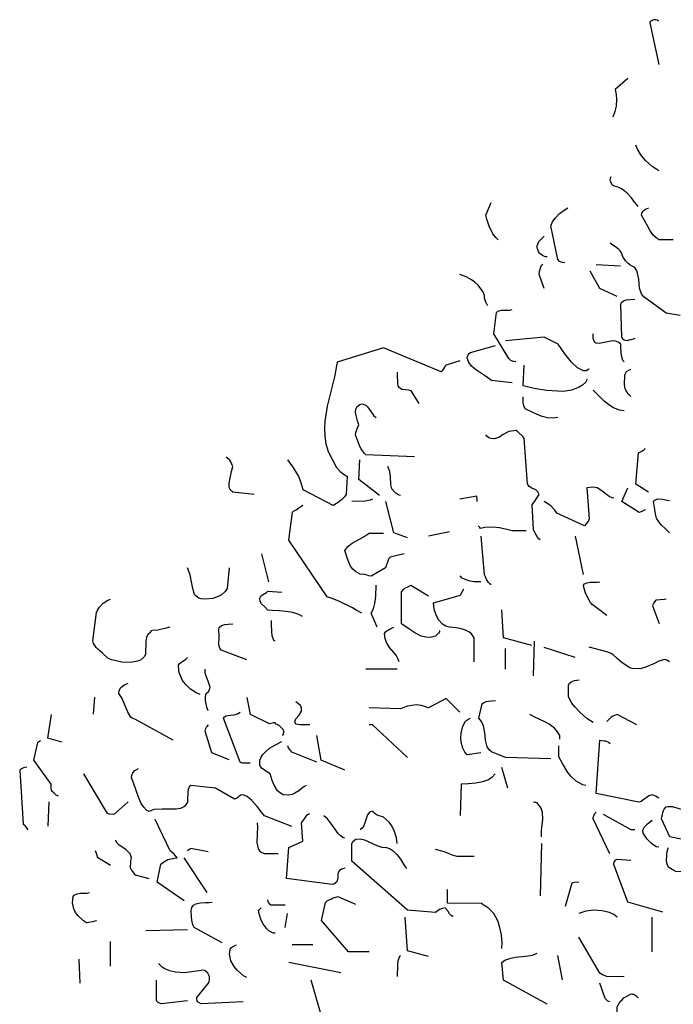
# Model space of a CAD drawing. Header units: metres. Extents: x 104013 to 108981, y 427946 to 428479.
# Tile 202 of 256: x 108753.44 to 108755.6, y 428398.77 to 428402.03. Entities that reach past the tile are written whole.
import ezdxf

# ---------------------------------------------------------------- set-up
doc = ezdxf.new("R2010")
doc.units = ezdxf.units.M
doc.layers.add('N-WE-GR-BOOM-SD', color=90, linetype='Continuous', lineweight=25)

# ---------------------------------------------------------------- blocks, each defined once
blk = doc.blocks.new('SGR-BOOM_S02_G_ZIJ-D')
at = {"flags": 128}
for points in [[(0.3502, 10.5323), (0.3536, 10.5323), (0.3569, 10.5345), (0.3625, 10.5356), (0.3636, 10.5367), (0.3714, 10.5356), (0.3747, 10.5345), (0.378, 10.5334), (0.3858, 10.5278), (0.3881, 10.5234), (0.3502, 10.351)], [(0.4792, 10.2932), (0.5315, 10.2487), (0.5271, 10.2276), (0.526, 10.2075), (0.5271, 10.1797), (0.5326, 10.1575), (0.5404, 10.1341)], [(0.3502, 9.9117), (0.3636, 9.9195), (0.378, 9.9295), (0.4058, 9.9551), (0.4248, 9.9773), (0.4392, 10.0007), (0.4459, 10.0174)], [(0.4359, 9.7638), (0.4492, 9.7805), (0.4637, 9.8005), (0.4815, 9.8194), (0.5015, 9.8361), (0.5182, 9.8439), (0.5382, 9.8495), (0.5426, 9.8528), (0.5482, 9.8617), (0.5515, 9.8728), (0.5504, 9.8817), (0.5471, 9.8884)], [(1.0142, 9.627), (1.0242, 9.6359), (1.0364, 9.6515), (1.052, 9.6826), (1.062, 9.7116), (1.0664, 9.7282), (1.0431, 9.7805)], [(0.2913, 9.627), (0.3491, 9.627), (0.3614, 9.6348), (0.3725, 9.6448), (0.3858, 9.6637), (0.3981, 9.6837), (0.4103, 9.706), (0.4225, 9.7282), (0.4214, 9.7371), (0.417, 9.7438), (0.4114, 9.7494), (0.4058, 9.7527), (0.3925, 9.7583)], [(0.7395, 9.5314), (0.7484, 9.5325), (0.7528, 9.5336), (0.7606, 9.537), (0.7684, 9.5447), (0.7973, 9.6849), (0.7906, 9.7004), (0.7795, 9.716), (0.7617, 9.7349), (0.7384, 9.7516), (0.7261, 9.7583)], [(0.2624, 9.3134), (0.3202, 9.3234), (0.4125, 9.3913), (0.4225, 9.4035), (0.4303, 9.4269), (0.4337, 9.4636), (0.4392, 9.4891), (0.4414, 9.498), (0.4492, 9.5125), (0.4559, 9.5147), (0.4615, 9.5169), (0.4703, 9.5225), (0.4792, 9.5303), (0.4881, 9.5392), (0.4926, 9.5458), (0.4959, 9.5503), (0.4993, 9.5559), (0.5048, 9.5725), (0.5104, 9.5814), (0.5159, 9.587), (0.5293, 9.597), (0.5404, 9.6048), (0.5515, 9.6126)], [(0.8118, 9.5559), (0.8195, 9.5559), (0.8229, 9.557), (0.8318, 9.5614), (0.8407, 9.5692), (0.844, 9.5714), (0.8474, 9.5781), (0.8507, 9.5859), (0.8529, 9.5926), (0.854, 9.6015), (0.8462, 9.6192), (0.8385, 9.6281), (0.8251, 9.6415)], [(0.5093, 9.518), (0.6094, 9.5225)], [(0.5226, 9.3924), (0.5949, 9.4246), (0.6338, 9.4969)], [(0.8251, 9.4246), (0.8451, 9.4847), (0.844, 9.4969), (0.8418, 9.5058), (0.8385, 9.5147), (0.834, 9.5214), (0.8296, 9.5258)], [(1.0575, 9.3546), (1.0609, 9.3579), (1.0664, 9.369), (1.0709, 9.3857), (1.0709, 9.3968), (1.0787, 9.4124), (1.0976, 9.4391), (1.1109, 9.4513), (1.1243, 9.4613), (1.1476, 9.4736), (1.1732, 9.4836)], [(0.4503, 9.2178), (0.4526, 9.2167), (0.467, 9.2133), (0.4748, 9.2111), (0.4792, 9.2089), (0.4881, 9.21), (0.4937, 9.2122), (0.4982, 9.2144), (0.5037, 9.2233), (0.5082, 9.3579), (0.5059, 9.3657), (0.497, 9.3735), (0.4848, 9.3779), (0.4703, 9.3801), (0.4503, 9.3813)], [(0.9419, 9.1221), (0.9508, 9.1233), (0.9552, 9.1244), (0.963, 9.1277), (0.9708, 9.1355), (1.032, 9.2378), (1.0219, 9.3257), (1.0164, 9.3312), (1.0008, 9.3357), (0.9663, 9.3357), (0.9563, 9.3379)], [(0.4937, 9.1221), (0.4993, 9.1277), (0.5048, 9.1488), (0.5059, 9.1633), (0.507, 9.1789), (0.5082, 9.1944), (0.5182, 9.2033), (0.5293, 9.2078), (0.5415, 9.2089), (0.576, 9.2022), (0.5971, 9.1978), (0.6116, 9.1989), (0.6149, 9.2022), (0.6194, 9.2111), (0.6216, 9.22), (0.6227, 9.2311), (0.6227, 9.2378)], [(0.6383, 9.0932), (0.6405, 9.0921), (0.6438, 9.0888), (0.6505, 9.0854), (0.6616, 9.0854), (0.6872, 9.0977), (0.7117, 9.1199), (0.7395, 9.1544), (0.7673, 9.1944), (0.8251, 9.2245), (0.9841, 9.2089)], [(0.9563, 9.0354), (1.042, 9.0443), (1.0675, 9.0632), (1.1042, 9.0877), (1.1243, 9.1043), (1.1354, 9.1188), (1.1432, 9.1366), (1.1421, 9.1444), (1.1387, 9.1511), (1.1343, 9.1566), (1.1287, 9.16), (1.0264, 9.1889)], [(1.1732, 9.1266), (1.2299, 9.1088), (1.2355, 9.1021), (1.2399, 9.0954), (1.2466, 9.0854), (1.2499, 9.0799), (1.489, 9.18), (1.6803, 9.1199), (1.6914, 9.0599), (1.7215, 8.9386), (1.7315, 8.8764), (1.7326, 8.8463), (1.7315, 8.8152), (1.727, 8.7829), (1.7181, 8.7518), (1.6836, 8.6851), (1.6681, 8.6684), (1.6503, 8.6551), (1.6447, 8.6517), (1.6392, 8.6473), (1.6436, 8.5739), (1.6503, 8.5639), (1.6625, 8.5516), (1.6759, 8.5405), (1.697, 8.5272), (1.8204, 8.5928), (1.8293, 8.6217), (1.8405, 8.6506), (1.8616, 8.6862), (1.8849, 8.7173)], [(0.4659, 8.9787), (0.4692, 8.9809), (0.4726, 8.9854), (0.477, 8.9887), (0.4826, 8.9976), (0.4859, 9.002), (0.4904, 9.012), (0.4926, 9.0265), (0.4915, 9.0676), (0.4837, 9.0821), (0.4748, 9.0877), (0.4659, 9.0921)], [(0.6483, 9.0499), (0.6494, 9.0465), (0.6516, 9.041), (0.6527, 9.0376), (0.6661, 9.0254), (0.6805, 9.0165), (0.7117, 9.0054), (0.745, 8.9998), (0.8151, 9.0031), (0.8663, 9.012), (0.9119, 9.022), (0.9074, 9.1077)], [(1.3411, 8.9498), (1.3745, 9.002), (1.3834, 9.0054), (1.3967, 9.0065), (1.4123, 9.0076), (1.4245, 9.0154), (1.4279, 9.022), (1.4301, 9.0343), (1.4312, 9.0688), (1.4312, 9.0788)], [(0.4937, 8.9197), (0.5137, 8.922), (0.5382, 8.932), (0.5538, 8.942), (0.576, 8.9598), (0.6227, 9.0054)], [(0.7684, 8.8919), (0.7862, 8.8886), (0.8107, 8.8908), (0.8329, 8.8964), (0.8562, 8.9053), (0.8974, 8.9242), (0.903, 8.9275), (0.9085, 8.9398), (0.9119, 8.9542), (0.9119, 8.9776)], [(1.36, 8.7285), (1.5613, 8.7374), (1.5691, 8.744), (1.5813, 8.7618), (1.5869, 8.7718), (1.6047, 8.8196), (1.6036, 8.8297), (1.5958, 8.8497), (1.5913, 8.8619), (1.5969, 8.8775), (1.6036, 8.9053), (1.6047, 8.9153), (1.6036, 8.9253), (1.5991, 8.9364), (1.5958, 8.9386), (1.5925, 8.942), (1.5869, 8.9453), (1.5769, 8.9487), (1.5624, 8.9431), (1.5546, 8.9364), (1.5413, 8.9164), (1.5291, 8.8986), (1.5191, 8.8919)], [(0.8407, 8.3859), (0.8462, 8.3904), (0.8518, 8.3971), (0.8574, 8.4059), (0.8607, 8.4104), (0.8685, 8.4282), (0.874, 8.5305), (0.8685, 8.5383), (0.8629, 8.5461), (0.8529, 8.5616), (0.8451, 8.5739), (0.8507, 8.585), (0.8596, 8.5928), (0.8752, 8.5995), (0.8863, 8.6061), (0.8929, 8.6172), (0.9074, 8.8052), (0.9119, 8.8119), (0.933, 8.8319), (0.9408, 8.8374), (0.9708, 8.8341), (0.9941, 8.8208), (1.0086, 8.8108), (1.0297, 8.8041), (1.0442, 8.8052), (1.0531, 8.8074), (1.062, 8.8141), (1.0653, 8.8196)], [(0.3936, 8.5828), (0.4459, 8.6161), (0.4348, 8.7462), (0.4214, 8.7529), (0.4125, 8.7585), (0.407, 8.764)], [(1.5057, 8.5694), (1.5913, 8.635), (1.5869, 8.7173)], [(2.0239, 8.5739), (2.1118, 8.5828), (2.1218, 8.5906), (2.1263, 8.6017), (2.1274, 8.6206), (2.1229, 8.6428), (2.1151, 8.674), (2.1118, 8.6895), (2.1196, 8.7084), (2.124, 8.7151), (2.1396, 8.7273)], [(1.419, 8.5694), (1.4234, 8.5705), (1.4301, 8.5739), (1.4379, 8.5794), (1.4434, 8.5839), (1.4546, 8.5961), (1.459, 8.6139), (1.4601, 8.6484), (1.4623, 8.6684), (1.4712, 8.6895)], [(0.407, 8.5105), (0.4103, 8.5083), (0.4203, 8.5027), (0.4325, 8.4983), (0.5037, 8.5438), (0.4792, 8.6006)], [(0.5371, 8.5583), (0.5437, 8.5594), (0.556, 8.565), (0.5738, 8.5783), (0.586, 8.5883), (0.606, 8.6006), (0.6216, 8.6039), (0.6483, 8.6006), (0.6383, 8.4727), (0.6416, 8.4649), (0.6505, 8.4515), (0.6572, 8.4438), (0.7728, 8.496), (0.7806, 8.5083), (0.7973, 8.5261), (0.8251, 8.545)], [(0.3069, 8.4148), (0.3224, 8.4315), (0.3391, 8.4471), (0.3469, 8.4549), (0.3603, 8.4749), (0.3636, 8.4871), (0.3725, 8.5438), (0.3714, 8.5472), (0.3658, 8.5516), (0.3547, 8.555), (0.3358, 8.5539), (0.3158, 8.5505), (0.3069, 8.5483)], [(1.1009, 8.545), (1.102, 8.5483), (1.1031, 8.5661), (1.1732, 8.5539)], [(1.5346, 8.5539), (1.5435, 8.5494), (1.5647, 8.5461), (1.6203, 8.545)], [(1.3889, 8.3948), (1.4457, 8.4148), (1.479, 8.5438)], [(1.578, 8.0823), (1.6014, 8.0946), (1.6169, 8.1046), (1.6703, 8.1313), (1.7003, 8.1435), (1.7215, 8.1502), (1.8805, 8.3848), (1.8649, 8.5005), (1.8605, 8.5038), (1.8494, 8.5105), (1.8371, 8.5194), (1.8316, 8.5227), (1.8227, 8.5294)], [(0.8985, 8.4237), (0.9563, 8.4237), (0.9786, 8.4282), (1.0097, 8.436), (1.0353, 8.4382), (1.0698, 8.4371), (1.0876, 8.4326), (1.0909, 8.4371), (1.0942, 8.4404), (1.0953, 8.4438)], [(0.6616, 8.2425), (0.695, 8.4015)], [(1.0431, 8.1991), (1.0486, 8.2035), (1.0542, 8.2091), (1.0598, 8.218), (1.0631, 8.2225), (1.0675, 8.2325), (1.0709, 8.2414), (1.0853, 8.4004)], [(1.2166, 8.4193), (1.3022, 8.4015)], [(1.4034, 8.3281), (1.4612, 8.3136), (1.4668, 8.3092), (1.4712, 8.297), (1.4801, 8.2703), (1.5391, 8.2358), (1.5491, 8.2369), (1.5569, 8.2402), (1.5658, 8.2425), (1.5858, 8.2436), (1.6047, 8.2547), (1.6158, 8.2647), (1.6247, 8.2769), (1.6381, 8.307), (1.6481, 8.3414), (1.6358, 8.3581), (1.618, 8.3715), (1.5902, 8.387), (1.5691, 8.3993), (1.548, 8.4137), (1.489, 8.4137)], [(1.9628, 8.2124), (1.9917, 8.3281)], [(2.1263, 8.2703), (2.1352, 8.1846), (2.1429, 8.1724), (2.1585, 8.1591), (2.1719, 8.1513), (2.1941, 8.1435), (2.2264, 8.1402), (2.2419, 8.1413), (2.2519, 8.1446), (2.2642, 8.1546), (2.2697, 8.1602), (2.2775, 8.1846), (2.282, 8.2124), (2.2875, 8.2414), (2.2986, 8.2703)], [(1.0865, 8.2124), (1.1143, 8.2124), (1.1309, 8.2147), (1.1476, 8.2202), (1.1632, 8.228), (1.1721, 8.2369)], [(0.566, 8.0734), (0.626, 8.119), (0.6327, 8.1268), (0.6438, 8.1457), (0.6538, 8.1668), (0.6594, 8.1846), (0.6616, 8.198), (0.6572, 8.2035), (0.6472, 8.208), (0.6338, 8.2102), (0.6049, 8.2102), (0.5949, 8.2124)], [(1.2555, 8.01), (1.2566, 8.0089), (1.2577, 8.0056), (1.2611, 8), (1.2733, 7.9878), (1.2955, 7.9822), (1.3144, 7.9834), (1.3333, 7.9878), (1.3589, 8.0011), (1.3834, 8.0178), (1.4145, 8.039), (1.4145, 8.1713), (1.4045, 8.1824), (1.4001, 8.1858), (1.3878, 8.1913), (1.3756, 8.198), (1.3033, 8.1546)], [(1.5146, 8.0245), (1.5391, 8.0823), (1.5302, 8.1012), (1.5246, 8.1224), (1.5202, 8.1513), (1.5191, 8.198)], [(1.1143, 7.881), (1.1143, 7.9811), (1.1254, 7.9967), (1.1365, 8.0056), (1.1498, 8.0123), (1.1721, 8.0189), (1.1877, 8.0223), (1.2155, 8.0245), (1.231, 8.0289), (1.2444, 8.0367), (1.2599, 8.0534), (1.2711, 8.0745), (1.2788, 8.099), (1.2822, 8.1257), (1.171, 8.1568), (1.1676, 8.1624), (1.1643, 8.1668), (1.1621, 8.1735), (1.1565, 8.1835)], [(1.8238, 8.069), (1.8393, 8.0768), (1.8638, 8.0857), (1.8916, 8.0901), (1.9205, 8.0923), (1.9494, 8.0934), (1.9672, 8.0957), (1.9806, 8.1101), (1.9928, 8.1213), (1.9984, 8.1313), (2.0006, 8.1446), (1.9961, 8.1524), (1.9895, 8.158), (1.9728, 8.168), (1.9672, 8.1735), (1.9094, 8.1691)], [(0.3202, 8.1402), (0.3269, 8.139), (0.3625, 8.1357), (0.3691, 8.1301), (0.3714, 8.1257), (0.3758, 8.1168), (0.3769, 8.1124), (0.3491, 8.0401)], [(2.372, 8.0245), (2.3876, 8.0201), (2.421, 8.0123), (2.4443, 8.0112), (2.4488, 8.01), (2.4532, 8.0045), (2.4566, 8), (2.4621, 7.9978), (2.4688, 7.9822), (2.471, 7.9656), (2.4721, 7.9111), (2.4777, 7.9022), (2.4933, 7.8888), (2.5122, 7.8822), (2.5344, 7.8788), (2.57, 7.8799), (2.6122, 7.8899), (2.6267, 7.8955), (2.6501, 7.9166), (2.669, 7.9333), (2.6768, 7.94), (2.6823, 7.9489), (2.6879, 7.9567), (2.6901, 7.9678), (2.6745, 8.0857), (2.6712, 8.0946), (2.6623, 8.1079), (2.6478, 8.1235), (2.6278, 8.1357), (2.6167, 8.1402)], [(0.8752, 7.9489), (0.993, 7.9811), (0.9997, 8.0968)], [(1.4234, 7.881), (1.429, 7.8955), (1.4368, 7.9088), (1.4635, 7.94), (1.4768, 7.9611), (1.4824, 7.9778), (1.4846, 7.9989), (1.479, 8.0067), (1.4712, 8.0123), (1.4657, 8.0156), (1.459, 8.0189), (1.4457, 8.0245)], [(1.9372, 7.9667), (1.9417, 7.97), (1.9494, 7.9889), (1.9506, 8.0056), (1.9517, 8.0401), (1.9517, 8.0523)], [(2.054, 7.8899), (2.1596, 7.93), (2.1652, 7.9378), (2.1696, 7.9522), (2.1685, 7.9856), (2.1696, 8.0145), (2.1674, 8.0234), (2.1585, 8.0312), (2.1452, 8.0356), (2.1307, 8.0378), (2.1118, 8.039)], [(0.3069, 7.881), (0.3113, 7.8844), (0.318, 7.8877), (0.3258, 7.891), (0.3502, 7.8844), (0.368, 7.8744), (0.4081, 7.8577), (0.4292, 7.8521), (0.4603, 7.8532), (0.4703, 7.8566), (0.5015, 7.8766), (0.5226, 7.8955), (0.5393, 7.91), (0.5471, 7.9155), (0.566, 7.9233), (0.6383, 7.9422)], [(0.6961, 7.8988), (0.8251, 7.9411)], [(0.8685, 7.8232), (0.864, 7.9667)], [(0.9841, 7.851), (0.9841, 7.9366)], [(2.2464, 7.7465), (2.2631, 7.7531), (2.2864, 7.7687), (2.3075, 7.7887), (2.3198, 7.8043), (2.332, 7.8332), (2.3353, 7.8432), (2.3364, 7.8688), (2.3331, 7.8733), (2.3264, 7.8788), (2.3187, 7.8844), (2.3075, 7.891), (2.2986, 7.8988)], [(1.4323, 7.851), (1.5613, 7.851)], [(2.213, 7.6786), (2.2186, 7.6942), (2.2252, 7.722), (2.2252, 7.7409), (2.2219, 7.7509), (2.2108, 7.7598), (2.2063, 7.7709), (2.2052, 7.7765), (2.213, 7.801), (2.2219, 7.8221), (2.2264, 7.8354), (2.2264, 7.851)], [(0.6227, 7.6308), (0.6483, 7.6475), (0.6772, 7.6731), (0.6983, 7.6953), (0.7106, 7.7109), (0.7239, 7.7365), (0.7239, 7.7854), (0.7206, 7.7921), (0.7128, 7.7987), (0.6994, 7.8043), (0.6805, 7.8076)], [(2.3576, 7.5574), (2.5144, 7.643), (2.5277, 7.6486), (2.5333, 7.6531), (2.5455, 7.6731), (2.5689, 7.7298), (2.5822, 7.7498), (2.5811, 7.7609), (2.5755, 7.7732), (2.5678, 7.7809), (2.5578, 7.7876), (2.5444, 7.7932)], [(0.7973, 7.4807), (0.9841, 7.4851), (1.042, 7.5096), (1.0498, 7.5152), (1.0598, 7.5296), (1.0675, 7.5574), (1.0698, 7.5874), (1.0753, 7.6164), (1.0831, 7.6342), (1.0953, 7.6486), (1.0809, 7.7076), (1.0742, 7.7131), (1.0642, 7.7176), (1.0542, 7.7187), (1.042, 7.7198), (1.0264, 7.7209)], [(1.1732, 7.6731), (1.2299, 7.7298), (1.3022, 7.6909), (1.3322, 7.7009), (1.3534, 7.7031), (1.3901, 7.6975), (1.4045, 7.6931), (1.4179, 7.6864), (1.548, 7.6909)], [(1.7937, 7.6208), (1.836, 7.6208), (1.8494, 7.6241), (1.8538, 7.6297), (1.8549, 7.633), (1.8505, 7.6453), (1.8371, 7.6608), (1.8271, 7.6775), (1.8282, 7.6931), (1.8338, 7.702), (1.846, 7.712), (1.8505, 7.7164)], [(1.905, 7.5774), (1.905, 7.5785), (1.9027, 7.5819), (1.9016, 7.5874), (1.8994, 7.5908), (1.9038, 7.6019), (1.9127, 7.6119), (1.9205, 7.6175), (1.9261, 7.6208), (1.9328, 7.6241), (1.9372, 7.6297), (1.9439, 7.6286), (1.9606, 7.6253), (2.0384, 7.6631), (2.0529, 7.7342)], [(2.6834, 7.7354), (2.689, 7.6653)], [(0.4414, 7.6208), (0.5226, 7.6631), (0.5404, 7.6564), (0.5471, 7.6519), (0.566, 7.6342)], [(0.7595, 7.5619), (0.7595, 7.5763), (0.7695, 7.5919), (0.7817, 7.6064), (0.804, 7.623), (0.8218, 7.633), (0.8663, 7.6542), (0.884, 7.6631)], [(2.0395, 7.4618), (2.0718, 7.4629), (2.0773, 7.464), (2.0818, 7.4662), (2.1507, 7.6486), (2.1463, 7.6542), (2.1396, 7.6575), (2.1218, 7.6608), (2.1062, 7.662), (2.0918, 7.6664), (2.0818, 7.6731)], [(2.8191, 7.5485), (2.8758, 7.5663), (2.8614, 7.6642)], [(1.0865, 7.5051), (1.1432, 7.4963), (1.1532, 7.5085), (1.161, 7.5241), (1.1676, 7.5496), (1.1687, 7.5674), (1.1676, 7.5863), (1.161, 7.6152), (1.1498, 7.6364), (1.1476, 7.6375), (1.1443, 7.6408), (1.1365, 7.6453), (1.1287, 7.6486)], [(1.3889, 7.4851), (1.5346, 7.6208), (1.548, 7.6208)], [(2.1263, 7.4762), (2.1985, 7.5051), (2.2264, 7.5952), (2.2252, 7.5997), (2.223, 7.6052), (2.2208, 7.6108), (2.2175, 7.6141), (2.2119, 7.6208)], [(1.6492, 7.4329), (1.7459, 7.4751), (1.7648, 7.5774)], [(0.3502, 7.3172), (0.3547, 7.3205), (0.3614, 7.3239), (0.3669, 7.3272), (0.3736, 7.3294), (0.378, 7.3317), (0.3914, 7.3272), (0.4036, 7.3194), (0.4114, 7.3139), (0.4236, 7.3039), (0.4337, 7.3005), (0.6094, 7.3372), (0.5949, 7.5574), (0.586, 7.5563), (0.5771, 7.5552), (0.5716, 7.5541), (0.5582, 7.5485), (0.5515, 7.5441)], [(0.6527, 7.3706), (0.665, 7.3728), (0.6928, 7.3873), (0.715, 7.4084), (0.7272, 7.424), (0.7484, 7.4607), (0.7639, 7.4885), (0.7639, 7.5341)], [(1.7648, 7.4662), (1.8671, 7.5085), (1.8716, 7.514), (1.876, 7.5185), (1.8816, 7.5252), (1.8849, 7.5341)], [(1.8082, 7.3706), (1.8215, 7.3628), (1.8393, 7.3483), (1.8549, 7.3383), (1.866, 7.3328), (1.8794, 7.3294), (1.9038, 7.3317), (1.915, 7.3383), (1.9205, 7.3428), (1.9272, 7.3483), (1.9405, 7.3717), (1.9483, 7.3906), (1.9572, 7.4184), (1.9683, 7.4251), (1.975, 7.4295), (1.9806, 7.4329), (1.9906, 7.4406), (1.9984, 7.4495), (1.9995, 7.4529), (2.0006, 7.4607), (2.0006, 7.4751), (1.995, 7.4874), (1.9873, 7.4985), (1.9772, 7.5096), (1.9594, 7.5241), (1.9383, 7.5363), (1.9094, 7.5519)], [(2.8336, 7.3272), (2.8369, 7.3272), (2.8413, 7.3294), (2.8469, 7.335), (2.8502, 7.3383), (2.8591, 7.3461), (2.8614, 7.3517), (2.8625, 7.355), (2.8625, 7.375), (2.9348, 7.4751), (2.9181, 7.5474), (2.9147, 7.5507), (2.9103, 7.553), (2.9081, 7.5541), (2.9058, 7.5563)], [(0.9752, 7.3595), (0.9997, 7.4451)], [(1.0275, 7.4184), (1.0397, 7.4039), (1.0542, 7.3939), (1.0798, 7.385), (1.1076, 7.3795), (1.1376, 7.3773), (1.1676, 7.3761), (1.1721, 7.246)], [(1.8671, 7.2004), (1.9806, 7.2449), (1.9928, 7.2594), (2.0106, 7.2838), (2.0328, 7.3083), (2.0529, 7.3239), (2.0684, 7.3317), (2.0784, 7.3294), (2.0851, 7.3261), (2.0907, 7.3205), (2.0951, 7.3172), (2.104, 7.3128), (2.183, 7.3595), (2.2853, 7.3695), (2.292, 7.3639), (2.2964, 7.3539), (2.2975, 7.3406), (2.2986, 7.3105), (2.2986, 7.3016), (2.3109, 7.2838), (2.3276, 7.2749), (2.3465, 7.2716), (2.4032, 7.2727), (2.4376, 7.2705), (2.4577, 7.2627), (2.4666, 7.2672), (2.4799, 7.2805), (2.4899, 7.295), (2.501, 7.3217), (2.5222, 7.3817), (2.5311, 7.4017), (2.5288, 7.4117), (2.5244, 7.4229), (2.5166, 7.4318), (2.501, 7.4406)], [(2.5444, 7.3027), (2.6034, 7.2505), (2.6234, 7.2516), (2.63, 7.2549), (2.7279, 7.4184)], [(2.9637, 7.4462), (2.9715, 7.4451), (2.977, 7.4429), (2.9881, 7.4373), (2.9926, 7.4329), (2.9781, 7.2104), (2.9737, 7.2071), (2.9692, 7.2004), (2.9626, 7.1915), (2.9592, 7.1871)], [(0.1178, 7.1193), (0.3058, 7.1571), (0.3391, 7.2316), (0.338, 7.2405), (0.3358, 7.2494), (0.3336, 7.2583), (0.3313, 7.2672), (0.3291, 7.2727), (0.3202, 7.2816), (0.3147, 7.2838), (0.2946, 7.2827), (0.2502, 7.2694), (0.2346, 7.2683), (0.219, 7.2727), (0.2101, 7.2827), (0.1979, 7.2883), (0.179, 7.2905), (0.1512, 7.2872), (0.1312, 7.2827), (0.1178, 7.2827)], [(0.8362, 7.1582), (0.8351, 7.1838), (0.8296, 7.2305), (0.8318, 7.2583), (0.8373, 7.2761), (0.854, 7.2983), (0.8607, 7.2994), (0.864, 7.3005), (0.8674, 7.3016), (0.8685, 7.3027)], [(2.8725, 7.3027), (2.8769, 7.2015)], [(0.4503, 7.1871), (0.4648, 7.1871), (0.5793, 7.2494)], [(0.5526, 7.087), (0.6227, 7.2316), (0.6216, 7.2382), (0.6194, 7.2449), (0.6149, 7.2538), (0.6094, 7.2594)], [(1.4323, 7.1304), (1.4345, 7.1537), (1.4445, 7.1838), (1.4557, 7.2049), (1.4657, 7.2182), (1.489, 7.2394), (1.5146, 7.2471), (1.5235, 7.2527), (1.5302, 7.2583), (1.5335, 7.2638), (1.5446, 7.2605), (1.5546, 7.2483), (1.5702, 7.2038), (1.5769, 7.1938), (1.5858, 7.1871)], [(1.6492, 7.0281), (1.6525, 7.0269), (1.6592, 7.0247), (1.6625, 7.0236), (1.6725, 7.0169), (1.677, 7.0047), (1.6781, 6.9936), (1.6792, 6.9814), (1.6836, 6.9702), (1.6892, 6.9658), (1.6937, 6.9624), (1.7003, 6.9602), (1.8894, 6.9858), (1.8805, 7.1137), (1.8227, 7.1393), (1.8282, 7.216), (1.8193, 7.226), (1.816, 7.2316), (1.8104, 7.2405), (1.8038, 7.2483), (1.7937, 7.2549)], [(0.3502, 7.1148), (0.3614, 7.117), (0.3792, 7.1281), (0.3992, 7.1482), (0.4159, 7.1726), (0.417, 7.1849), (0.4103, 7.1993), (0.3981, 7.2116), (0.378, 7.226)], [(1.6492, 7.1526), (1.657, 7.1548), (1.6681, 7.1626), (1.6781, 7.1726), (1.6859, 7.1849), (1.7037, 7.2104), (1.7203, 7.2316), (1.7348, 7.2449)], [(1.9239, 7.087), (1.9806, 7.087), (1.9961, 7.0948), (2.005, 7.1081), (2.0106, 7.1326), (2.0095, 7.1704), (2.0084, 7.1982), (2.0095, 7.216)], [(2.3131, 6.8935), (2.4243, 6.9702), (2.4087, 7.0447), (2.3965, 7.0548), (2.3798, 7.0636), (2.3531, 7.0692), (2.342, 7.0703), (2.3476, 7.0781), (2.3554, 7.087), (2.3643, 7.0948), (2.3709, 7.1003), (2.4332, 7.2293)], [(0.8362, 7.1304), (0.8407, 6.9135)], [(1.201, 6.8301), (1.2066, 6.8301), (1.2099, 6.8334), (1.2155, 6.839), (1.2221, 6.849), (1.2232, 6.8523), (1.2344, 6.8635), (1.2466, 6.8612), (1.2566, 6.8568), (1.2622, 6.8535), (1.2733, 6.8446), (1.3889, 6.8546), (1.6203, 7.057), (1.6203, 7.1293), (1.6158, 7.1382), (1.6025, 7.1482), (1.5858, 7.1493), (1.5669, 7.1448), (1.5157, 7.1215), (1.4957, 7.1148), (1.4757, 7.1137), (1.4612, 7.1081), (1.449, 7.1003), (1.4323, 7.0837), (1.419, 7.0648), (1.4023, 7.0381), (1.3934, 7.0269)], [(2.4577, 6.9847), (2.5144, 6.9991), (2.5199, 7.008), (2.5244, 7.0147), (2.5288, 7.0192), (2.5322, 7.0225), (2.5344, 7.0281), (2.5333, 7.0559), (2.5322, 7.0648), (2.53, 7.0703), (2.5366, 7.0881), (2.5544, 7.1048), (2.5811, 7.1226), (2.59, 7.1315), (2.5967, 7.1437)], [(0.1612, 7.0281), (0.1957, 7.0225), (0.2246, 7.0169), (0.2524, 7.0125), (0.2802, 7.0147), (0.2891, 7.0181), (0.3091, 7.0314), (0.3147, 7.0403), (0.3191, 7.0559), (0.318, 7.0848), (0.3147, 7.1026), (0.3102, 7.1137)], [(1.1143, 7.0759), (1.1843, 7.077), (1.2043, 7.0826), (1.2232, 7.0903), (1.2421, 7.097), (1.2733, 7.1048)], [(2.213, 7.0959), (2.2853, 7.1092), (2.2875, 7.1081), (2.2909, 7.1048), (2.2975, 7.1015), (2.2986, 7.1003)], [(2.6178, 7.0392), (2.6712, 7.0725), (2.6723, 7.0826), (2.6745, 7.0892), (2.6768, 7.0926), (2.679, 7.1003)], [(0.3347, 6.8457), (0.4792, 6.8879), (0.536, 7.0436), (0.5349, 7.0525), (0.5326, 7.057), (0.5282, 7.0625), (0.5226, 7.0659), (0.4659, 7.0614)], [(2.2175, 6.928), (2.3131, 7.0714)], [(0.6816, 6.9702), (0.6994, 6.9691), (0.705, 6.9669), (0.7106, 6.9658), (0.7384, 6.869)], [(0.9997, 6.6955), (0.9986, 6.7178), (1.0008, 6.7523), (1.0086, 6.7878), (1.0164, 6.8101), (1.0331, 6.8401), (1.0564, 6.8635), (1.062, 6.8668), (1.0698, 6.8724), (1.0787, 6.8779), (1.0842, 6.8824), (1.2244, 6.8835), (1.2244, 6.9402)], [(2.6745, 6.8112), (2.6768, 6.8101), (2.6912, 6.8068), (2.7068, 6.8034), (2.7123, 6.8023), (2.7168, 6.8023), (2.729, 6.8101), (2.7513, 6.8312), (2.7613, 6.8446), (2.7691, 6.8601), (2.7746, 6.8846), (2.7713, 6.9113), (2.7668, 6.9169), (2.7557, 6.9224), (2.7424, 6.9246), (2.7134, 6.9246), (2.7034, 6.9269)], [(1.548, 6.6822), (1.6336, 6.6822), (1.7448, 6.8112), (1.7281, 6.8857), (1.7215, 6.8924), (1.7159, 6.8957), (1.7059, 6.9002), (1.6992, 6.9035), (1.677, 6.9113), (1.6047, 6.879)], [(1.8949, 6.8746), (1.955, 6.8757), (1.9639, 6.8857), (1.965, 6.8902), (1.9672, 6.8968)], [(2.1552, 6.72), (2.2719, 6.7834), (2.2775, 6.7945), (2.2808, 6.8134), (2.282, 6.8279), (2.2842, 6.8535), (2.2808, 6.8657), (2.2742, 6.8746), (2.2642, 6.8802), (2.2453, 6.8846), (2.2252, 6.8857), (2.2108, 6.8857), (2.1974, 6.8879)], [(0.5226, 6.8257), (0.5371, 6.8368), (0.5549, 6.8446), (0.586, 6.8523), (0.6194, 6.8546), (0.6527, 6.8501), (0.6816, 6.8401)], [(1.9372, 6.7589), (1.9439, 6.76), (1.9472, 6.7612), (1.9506, 6.7623), (1.9517, 6.7634), (1.9628, 6.7689), (1.9717, 6.7767), (1.9873, 6.799), (1.9961, 6.8179), (2.0028, 6.839), (2.005, 6.8546), (2.0028, 6.8557), (2.0006, 6.859), (1.9984, 6.8601), (1.995, 6.8635)], [(0.378, 6.6822), (0.378, 6.8257)], [(1.3033, 6.6622), (1.3889, 6.6866), (1.399, 6.8257)], [(1.8949, 6.7823), (1.886, 6.8401)], [(2.2986, 6.7734), (2.471, 6.7689)], [(0.4937, 6.5799), (0.5004, 6.5788), (0.566, 6.5799), (0.5838, 6.5866), (0.5949, 6.5943), (0.6816, 6.7434)], [(2.6178, 6.6233), (2.6178, 6.7245)], [(1.7804, 6.7111), (1.866, 6.7111)], [(2.054, 6.5754), (2.0673, 6.5832), (2.094, 6.6066), (2.1062, 6.621), (2.1196, 6.6455), (2.1252, 6.6744), (2.1207, 6.6967), (2.1151, 6.7011), (2.1018, 6.7078), (2.0962, 6.7111)], [(0.7484, 6.5665), (0.7684, 6.6677)], [(0.8118, 6.4653), (0.993, 6.5654), (0.9997, 6.6377), (0.9875, 6.6477), (0.963, 6.6566), (0.9441, 6.66), (0.9141, 6.6622), (0.8829, 6.6666), (0.8729, 6.6689), (0.854, 6.6766)], [(1.419, 6.6677), (1.4223, 6.6633), (1.4301, 6.6444), (1.4312, 6.6266), (1.4323, 6.5799)], [(1.6647, 6.5955), (1.8805, 6.6377)], [(2.7424, 6.5521), (2.7468, 6.6522)], [(2.0684, 6.4753), (2.243, 6.4665), (2.2519, 6.472), (2.2575, 6.4753), (2.2608, 6.4842), (2.2597, 6.4931), (2.2119, 6.5532), (2.2097, 6.5599), (2.2086, 6.5677), (2.2074, 6.5799), (2.2152, 6.5943), (2.2264, 6.6032), (2.233, 6.6066), (2.312, 6.5955), (2.3487, 6.5977), (2.372, 6.6032), (2.3932, 6.6121), (2.4032, 6.6188), (2.4187, 6.6344)], [(1.7459, 6.422), (1.7882, 6.5654)], [(2.2986, 6.4798), (2.4076, 6.4665), (2.4143, 6.4698), (2.4199, 6.472), (2.4276, 6.4798), (2.4276, 6.5654)], [(0.5526, 6.4753), (0.5571, 6.4765), (0.5615, 6.4787), (0.5727, 6.4898), (0.5949, 6.5521)], [(0.2635, 6.3552), (0.2746, 6.3652), (0.298, 6.3797), (0.3102, 6.3853), (0.338, 6.3908), (0.4303, 6.3853), (0.4926, 6.3775), (0.5059, 6.3786), (0.5137, 6.3842), (0.5215, 6.4031), (0.5226, 6.4275), (0.5226, 6.4553), (0.5104, 6.4765), (0.5026, 6.4842), (0.4948, 6.492), (0.4804, 6.5009), (0.4648, 6.5087), (0.4615, 6.5076), (0.4537, 6.5065), (0.4448, 6.5009), (0.4403, 6.4965), (0.4359, 6.4931)]]:
    blk.add_lwpolyline(points, dxfattribs=at)

msp = doc.modelspace()

# ---------------------------------------------------------------- block references
at = {"layer": 'N-WE-GR-BOOM-SD', "xscale": -0.8, "yscale": 0.8, "zscale": 0.8}
msp.add_blockref('SGR-BOOM_S02_G_ZIJ-D', (108755.8318, 428393.6011), dxfattribs=at)

doc.saveas('drawing.dxf')
